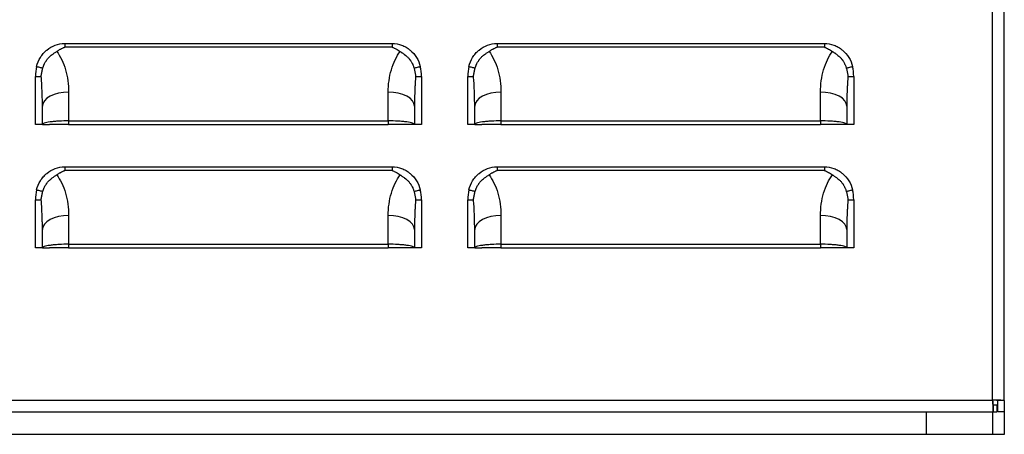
# Model space of a CAD drawing. Header units: millimetres. Extents: x 0 to 2235, y 0 to 1727.
# Tile 5 of 30: x 423 to 585, y 298 to 366. Entities that reach past the tile are written whole.
import ezdxf

# ---------------------------------------------------------------- set-up
doc = ezdxf.new("R2010")
doc.units = ezdxf.units.MM
doc.header["$LTSCALE"] = 8

msp = doc.modelspace()

# ---------------------------------------------------------------- linework, layer by layer
for p, q in [((582.6, 303.67), (582.6, 807.81)), ((584.53, 303.59), (584.53, 807.89)), ((429.96, 362.4), (483.83, 362.4)), ((483.83, 361.8), (429.96, 361.8)), ((501.08, 362.4), (554.95, 362.4)), ((554.95, 361.8), (501.08, 361.8)), ((425.14, 349.05), (425.14, 356.98)), ((425.14, 356.98), (426.09, 356.98)), ((487.69, 356.98), (488.64, 356.98)), ((488.64, 356.98), (488.64, 349.05)), ((496.26, 349.05), (496.26, 356.98)), ((496.26, 356.98), (497.21, 356.98)), ((558.81, 356.98), (559.76, 356.98)), ((559.76, 356.98), (559.76, 349.05)), ((430.6, 354.39), (430.6, 349.65)), ((483.18, 349.65), (483.18, 354.39)), ((501.72, 354.39), (501.72, 349.65)), ((554.3, 349.65), (554.3, 354.39)), ((426.28, 349.05), (426.28, 352.1)), ((487.5, 352.1), (487.5, 349.05)), ((497.4, 349.05), (497.4, 352.1)), ((558.62, 352.1), (558.62, 349.05)), ((426.28, 349.05), (425.14, 349.05)), ((426.28, 349.05), (427.43, 349.05)), ((430.6, 349.65), (483.18, 349.65)), ((430.6, 349.65), (430.6, 349.05)), ((430.6, 349.05), (483.18, 349.05)), ((483.18, 349.65), (483.18, 349.05)), ((487.5, 349.05), (486.35, 349.05)), ((488.64, 349.05), (487.5, 349.05)), ((497.4, 349.05), (496.26, 349.05)), ((497.4, 349.05), (498.55, 349.05)), ((501.72, 349.65), (501.72, 349.05)), ((501.72, 349.65), (554.3, 349.65)), ((501.72, 349.05), (554.3, 349.05)), ((554.3, 349.65), (554.3, 349.05)), ((558.62, 349.05), (557.47, 349.05)), ((559.76, 349.05), (558.62, 349.05)), ((429.96, 342.08), (483.83, 342.08)), ((501.08, 342.08), (554.95, 342.08)), ((483.83, 341.48), (429.96, 341.48)), ((554.95, 341.48), (501.08, 341.48)), ((425.14, 328.73), (425.14, 336.66)), ((425.14, 336.66), (426.09, 336.66)), ((487.69, 336.66), (488.64, 336.66)), ((488.64, 336.66), (488.64, 328.73)), ((496.26, 328.73), (496.26, 336.66)), ((496.26, 336.66), (497.21, 336.66)), ((558.81, 336.66), (559.76, 336.66)), ((559.76, 336.66), (559.76, 328.73)), ((430.6, 334.07), (430.6, 329.33)), ((483.18, 329.33), (483.18, 334.07)), ((501.72, 334.07), (501.72, 329.33)), ((554.3, 329.33), (554.3, 334.07)), ((426.28, 328.73), (426.28, 331.78)), ((487.5, 331.78), (487.5, 328.73)), ((497.4, 328.73), (497.4, 331.78)), ((558.62, 331.78), (558.62, 328.73)), ((430.6, 329.33), (483.18, 329.33)), ((430.6, 329.33), (430.6, 328.73)), ((483.18, 329.33), (483.18, 328.73)), ((501.72, 329.33), (554.3, 329.33)), ((501.72, 329.33), (501.72, 328.73)), ((554.3, 329.33), (554.3, 328.73)), ((426.28, 328.73), (425.14, 328.73)), ((426.28, 328.73), (427.43, 328.73)), ((430.6, 328.73), (483.18, 328.73)), ((487.5, 328.73), (486.35, 328.73)), ((488.64, 328.73), (487.5, 328.73)), ((497.4, 328.73), (496.26, 328.73)), ((497.4, 328.73), (498.55, 328.73)), ((501.72, 328.73), (554.3, 328.73)), ((558.62, 328.73), (557.47, 328.73)), ((559.76, 328.73), (558.62, 328.73)), ((331.18, 303.67), (582.6, 303.67)), ((584.53, 303.59), (583.39, 303.59)), ((583.39, 303.59), (583.39, 301.74)), ((584.53, 303.59), (584.53, 301.74)), ((331.1, 301.74), (582.68, 301.74)), ((571.74, 298.02), (571.74, 301.74)), ((582.59, 301.74), (582.59, 298.02)), ((582.68, 302.88), (582.68, 301.74)), ((582.68, 302.88), (583.29, 302.88)), ((582.68, 301.74), (583.29, 301.74)), ((583.29, 302.88), (583.29, 301.74)), ((584.53, 301.74), (583.39, 301.74)), ((584.53, 301.74), (584.53, 298.02)), ((571.74, 298.02), (342.03, 298.02)), ((582.59, 298.02), (571.74, 298.02)), ((584.53, 298.02), (582.59, 298.02))]:
    msp.add_line(p, q)
at = {"flags": 128}
for points in [[(430.6, 354.39), (429.76, 354.34), (428.95, 354.21), (428.2, 354), (427.55, 353.72), (427.01, 353.37), (426.61, 352.97), (426.37, 352.54), (426.28, 352.1)], [(487.5, 352.1), (487.41, 352.54), (487.17, 352.97), (486.77, 353.37), (486.23, 353.72), (485.58, 354), (484.83, 354.21), (484.02, 354.34), (483.18, 354.39)], [(501.72, 354.39), (500.88, 354.34), (500.07, 354.21), (499.32, 354), (498.67, 353.72), (498.13, 353.37), (497.73, 352.97), (497.49, 352.54), (497.4, 352.1)], [(558.62, 352.1), (558.53, 352.54), (558.29, 352.97), (557.89, 353.37), (557.35, 353.72), (556.7, 354), (555.95, 354.21), (555.14, 354.34), (554.3, 354.39)], [(430.6, 334.07), (429.76, 334.02), (428.95, 333.89), (428.2, 333.68), (427.55, 333.4), (427.01, 333.05), (426.61, 332.65), (426.37, 332.22), (426.28, 331.78)], [(487.5, 331.78), (487.41, 332.22), (487.17, 332.65), (486.77, 333.05), (486.23, 333.4), (485.58, 333.68), (484.83, 333.89), (484.02, 334.02), (483.18, 334.07)], [(501.72, 334.07), (500.88, 334.02), (500.07, 333.89), (499.32, 333.68), (498.67, 333.4), (498.13, 333.05), (497.73, 332.65), (497.49, 332.22), (497.4, 331.78)], [(558.62, 331.78), (558.53, 332.22), (558.29, 332.65), (557.89, 333.05), (557.35, 333.4), (556.7, 333.68), (555.95, 333.89), (555.14, 334.02), (554.3, 334.07)], [(582.6, 303.67), (582.6, 303.67)]]:
    msp.add_lwpolyline(points, dxfattribs=at)
for centre, start, end in [((432.19, 356.98), 166.5852, 180), ((481.59, 356.98), 0, 13.4148), ((503.31, 356.98), 166.5852, 180), ((552.71, 356.98), 0, 13.4148), ((432.19, 336.66), 166.5852, 180), ((481.59, 336.66), 0, 13.4148), ((503.31, 336.66), 166.5852, 180), ((552.71, 336.66), 0, 13.4148)]:
    msp.add_arc(centre, 7.05, start, end)
for points, knots in [([(425.33, 358.62), (425.46, 359.16), (425.77, 359.9), (426.32, 360.65), (426.64, 360.99), (426.79, 361.13), (426.89, 361.22), (426.95, 361.26), (427.88, 362.04), (428.86, 362.4), (429.96, 362.4)], [0, 0, 0, 0, 0.25, 0.375, 0.4375, 0.46875, 0.46875, 0.5, 0.5, 1, 1, 1, 1]), ([(428.64, 361.09), (428.7, 361.13), (428.8, 361.2), (428.96, 361.3), (429.11, 361.4), (429.33, 361.52), (429.55, 361.63), (429.76, 361.72), (429.88, 361.77), (429.94, 361.79), (429.96, 361.8)], [0, 0, 0, 0, 0.132855, 0.260443, 0.382722, 0.49973, 0.749985, 0.875064, 0.959449, 1, 1, 1, 1]), ([(483.83, 362.4), (483.83, 362.3), (483.82, 362.19), (483.82, 362.04), (483.82, 361.99), (483.82, 361.91), (483.82, 361.89), (483.82, 361.85), (483.82, 361.84), (483.82, 361.82), (483.83, 361.81), (483.83, 361.8), (483.83, 361.8), (483.83, 361.8)], [0, 0, 0, 0, 0.5, 0.5, 0.75, 0.75, 0.875, 0.875, 0.9375, 0.96875, 0.984375, 0.984375, 1, 1, 1, 1]), ([(483.83, 362.4), (484.37, 362.4), (485.15, 362.26), (485.99, 361.87), (486.39, 361.61), (486.56, 361.48), (486.67, 361.4), (486.73, 361.35), (487.63, 360.6), (488.19, 359.7), (488.45, 358.62)], [0, 0, 0, 0, 0.25, 0.375, 0.4375, 0.46875, 0.46875, 0.5, 0.5, 1, 1, 1, 1]), ([(483.83, 361.8), (483.88, 361.77), (484, 361.73), (484.23, 361.63), (484.51, 361.49), (484.83, 361.3), (485.03, 361.16), (485.14, 361.09)], [0, 0, 0, 0, 0.125072, 0.250152, 0.500317, 0.737209, 1, 1, 1, 1]), ([(496.45, 358.62), (496.58, 359.16), (496.89, 359.9), (497.44, 360.65), (497.76, 360.99), (497.91, 361.13), (498.01, 361.22), (498.07, 361.26), (499, 362.04), (499.98, 362.4), (501.08, 362.4)], [0, 0, 0, 0, 0.25, 0.375, 0.4375, 0.46875, 0.46875, 0.5, 0.5, 1, 1, 1, 1]), ([(499.76, 361.09), (499.82, 361.13), (499.92, 361.2), (500.08, 361.3), (500.23, 361.4), (500.45, 361.52), (500.67, 361.63), (500.88, 361.72), (501, 361.77), (501.06, 361.79), (501.08, 361.8)], [0, 0, 0, 0, 0.132855, 0.260443, 0.382722, 0.49973, 0.749985, 0.875064, 0.959449, 1, 1, 1, 1]), ([(554.95, 362.4), (554.95, 362.3), (554.94, 362.19), (554.94, 362.04), (554.94, 361.99), (554.94, 361.91), (554.94, 361.89), (554.94, 361.85), (554.94, 361.84), (554.94, 361.82), (554.95, 361.81), (554.95, 361.8), (554.95, 361.8), (554.95, 361.8)], [0, 0, 0, 0, 0.5, 0.5, 0.75, 0.75, 0.875, 0.875, 0.9375, 0.96875, 0.984375, 0.984375, 1, 1, 1, 1]), ([(554.95, 362.4), (555.49, 362.4), (556.27, 362.26), (557.11, 361.87), (557.51, 361.61), (557.68, 361.48), (557.79, 361.4), (557.85, 361.35), (558.75, 360.6), (559.31, 359.7), (559.57, 358.62)], [0, 0, 0, 0, 0.25, 0.375, 0.4375, 0.46875, 0.46875, 0.5, 0.5, 1, 1, 1, 1]), ([(554.95, 361.8), (555, 361.77), (555.12, 361.73), (555.35, 361.63), (555.63, 361.49), (555.95, 361.3), (556.15, 361.16), (556.26, 361.09)], [0, 0, 0, 0, 0.125072, 0.250152, 0.500317, 0.737209, 1, 1, 1, 1]), ([(426.36, 358.36), (426.37, 358.4), (426.4, 358.5), (426.45, 358.64), (426.51, 358.8), (426.59, 358.99), (426.73, 359.26), (426.87, 359.49), (426.98, 359.65), (427.02, 359.71), (427.1, 359.82), (427.28, 360.03), (427.55, 360.31), (427.85, 360.55), (428.09, 360.72), (428.29, 360.85), (428.47, 360.97), (428.59, 361.05), (428.64, 361.09)], [0, 0, 0, 0, 0.038632, 0.080441, 0.125321, 0.173717, 0.25028, 0.375704, 0.391291, 0.406851, 0.437907, 0.499865, 0.63435, 0.749591, 0.816746, 0.874571, 0.94269, 1, 1, 1, 1]), ([(428.64, 361.09), (428.94, 360.7), (429.21, 360.24), (429.7, 359.23), (429.92, 358.67), (430.26, 357.5), (430.39, 356.88), (430.56, 355.64), (430.6, 355), (430.6, 354.39)], [0, 0, 0, 0, 0.25, 0.25, 0.5, 0.5, 0.75, 0.75, 1, 1, 1, 1]), ([(483.18, 354.39), (483.18, 355), (483.22, 355.64), (483.39, 356.88), (483.52, 357.5), (483.86, 358.67), (484.08, 359.23), (484.57, 360.24), (484.84, 360.7), (485.14, 361.09)], [0, 0, 0, 0, 0.25, 0.25, 0.5, 0.5, 0.75, 0.75, 1, 1, 1, 1]), ([(485.14, 361.09), (485.17, 361.07), (485.25, 361.01), (485.37, 360.93), (485.52, 360.83), (485.69, 360.72), (485.93, 360.55), (486.23, 360.3), (486.5, 360.03), (486.68, 359.82), (486.76, 359.71), (486.8, 359.66), (486.82, 359.62), (486.84, 359.6), (486.85, 359.58), (486.88, 359.55), (486.91, 359.49), (486.98, 359.38), (487.09, 359.2), (487.19, 358.99), (487.28, 358.78), (487.36, 358.58), (487.4, 358.43), (487.42, 358.36)], [0, 0, 0, 0, 0.03716, 0.078939, 0.125454, 0.183041, 0.250493, 0.365984, 0.500084, 0.562042, 0.593111, 0.608681, 0.617304, 0.624288, 0.631148, 0.639931, 0.655602, 0.687011, 0.7498, 0.824618, 0.874702, 0.940557, 1, 1, 1, 1]), ([(497.48, 358.36), (497.49, 358.4), (497.52, 358.5), (497.57, 358.64), (497.63, 358.8), (497.71, 358.99), (497.85, 359.26), (497.99, 359.49), (498.1, 359.65), (498.14, 359.71), (498.22, 359.82), (498.4, 360.03), (498.67, 360.31), (498.97, 360.55), (499.21, 360.72), (499.41, 360.85), (499.59, 360.97), (499.71, 361.05), (499.76, 361.09)], [0, 0, 0, 0, 0.038632, 0.080441, 0.125321, 0.173717, 0.25028, 0.375704, 0.391291, 0.406851, 0.437907, 0.499865, 0.63435, 0.749591, 0.816746, 0.874571, 0.94269, 1, 1, 1, 1]), ([(499.76, 361.09), (500.06, 360.7), (500.33, 360.24), (500.82, 359.23), (501.04, 358.67), (501.38, 357.5), (501.51, 356.88), (501.68, 355.64), (501.72, 355), (501.72, 354.39)], [0, 0, 0, 0, 0.25, 0.25, 0.5, 0.5, 0.75, 0.75, 1, 1, 1, 1]), ([(554.3, 354.39), (554.3, 355), (554.34, 355.64), (554.51, 356.88), (554.64, 357.5), (554.98, 358.67), (555.2, 359.23), (555.69, 360.24), (555.96, 360.7), (556.26, 361.09)], [0, 0, 0, 0, 0.25, 0.25, 0.5, 0.5, 0.75, 0.75, 1, 1, 1, 1]), ([(556.26, 361.09), (556.29, 361.07), (556.37, 361.01), (556.49, 360.93), (556.64, 360.83), (556.81, 360.72), (557.05, 360.55), (557.35, 360.3), (557.62, 360.03), (557.8, 359.82), (557.88, 359.71), (557.92, 359.66), (557.94, 359.62), (557.96, 359.6), (557.97, 359.58), (558, 359.55), (558.03, 359.49), (558.1, 359.38), (558.21, 359.2), (558.31, 358.99), (558.4, 358.78), (558.48, 358.58), (558.52, 358.43), (558.54, 358.36)], [0, 0, 0, 0, 0.0371601, 0.0789391, 0.1254536, 0.1830411, 0.2504927, 0.3659842, 0.5000842, 0.5620422, 0.593111, 0.6086812, 0.6173039, 0.6242884, 0.6311477, 0.6399309, 0.6556024, 0.6870113, 0.7498003, 0.8246178, 0.8747022, 0.9405575, 1, 1, 1, 1]), ([(425.33, 358.62), (425.53, 358.57), (425.75, 358.52), (426.03, 358.44), (426.12, 358.42), (426.26, 358.38), (426.32, 358.37), (426.36, 358.36)], [0, 0, 0, 0, 0.5, 0.5, 0.75, 0.75, 1, 1, 1, 1]), ([(426.09, 356.98), (426.1, 357.08), (426.13, 357.27), (426.17, 357.56), (426.23, 357.83), (426.29, 358.1), (426.34, 358.27), (426.36, 358.36)], [0, 0, 0, 0, 0.2109946, 0.416248, 0.6160161, 0.8105303, 1, 1, 1, 1]), ([(487.42, 358.36), (487.46, 358.37), (487.52, 358.38), (487.66, 358.42), (487.75, 358.44), (488.03, 358.52), (488.25, 358.57), (488.45, 358.62)], [0, 0, 0, 0, 0.25, 0.25, 0.5, 0.5, 1, 1, 1, 1]), ([(487.42, 358.36), (487.44, 358.27), (487.49, 358.1), (487.55, 357.83), (487.61, 357.56), (487.66, 357.27), (487.68, 357.08), (487.69, 356.98)], [0, 0, 0, 0, 0.18947, 0.383984, 0.583752, 0.789005, 1, 1, 1, 1]), ([(496.45, 358.62), (496.65, 358.57), (496.87, 358.52), (497.15, 358.44), (497.24, 358.42), (497.38, 358.38), (497.44, 358.37), (497.48, 358.36)], [0, 0, 0, 0, 0.5, 0.5, 0.75, 0.75, 1, 1, 1, 1]), ([(497.21, 356.98), (497.22, 357.08), (497.25, 357.27), (497.29, 357.56), (497.35, 357.83), (497.41, 358.1), (497.46, 358.27), (497.48, 358.36)], [0, 0, 0, 0, 0.210995, 0.416248, 0.616016, 0.81053, 1, 1, 1, 1]), ([(558.54, 358.36), (558.58, 358.37), (558.64, 358.38), (558.78, 358.42), (558.87, 358.44), (559.15, 358.52), (559.37, 358.57), (559.57, 358.62)], [0, 0, 0, 0, 0.25, 0.25, 0.5, 0.5, 1, 1, 1, 1]), ([(558.54, 358.36), (558.56, 358.27), (558.61, 358.1), (558.67, 357.83), (558.73, 357.56), (558.78, 357.27), (558.8, 357.08), (558.81, 356.98)], [0, 0, 0, 0, 0.1894698, 0.383984, 0.5837521, 0.7890055, 1, 1, 1, 1]), ([(426.28, 352.1), (426.28, 352.37), (426.28, 352.87), (426.27, 353.56), (426.25, 354.14), (426.22, 354.92), (426.18, 355.85), (426.12, 356.63), (426.09, 356.98)], [0, 0, 0, 0, 0.164955, 0.307009, 0.426161, 0.52241, 0.781782, 1, 1, 1, 1]), ([(487.69, 356.98), (487.68, 356.81), (487.65, 356.46), (487.61, 355.9), (487.58, 355.29), (487.54, 354.52), (487.51, 353.45), (487.5, 352.6), (487.5, 352.1)], [0, 0, 0, 0, 0.103962, 0.218213, 0.342758, 0.477597, 0.692978, 1, 1, 1, 1]), ([(497.4, 352.1), (497.4, 352.37), (497.4, 352.87), (497.39, 353.56), (497.37, 354.14), (497.34, 354.92), (497.3, 355.85), (497.24, 356.63), (497.21, 356.98)], [0, 0, 0, 0, 0.164955, 0.307009, 0.42616, 0.52241, 0.781782, 1, 1, 1, 1]), ([(558.81, 356.98), (558.8, 356.81), (558.77, 356.46), (558.73, 355.9), (558.7, 355.29), (558.66, 354.52), (558.63, 353.45), (558.62, 352.6), (558.62, 352.1)], [0, 0, 0, 0, 0.103962, 0.218213, 0.342758, 0.477597, 0.692978, 1, 1, 1, 1]), ([(430.6, 349.65), (430.09, 349.65), (429.54, 349.64), (428.75, 349.59), (428.49, 349.58), (427.99, 349.53), (427.76, 349.5), (427.13, 349.42), (426.8, 349.34), (426.38, 349.19), (426.28, 349.12), (426.28, 349.05)], [0, 0, 0, 0, 0.25, 0.25, 0.375, 0.375, 0.5, 0.5, 0.75, 0.75, 1, 1, 1, 1]), ([(430.6, 349.05), (430.23, 349.05), (429.82, 349.05), (429.04, 349.05), (428.67, 349.05), (428.05, 349.05), (427.8, 349.05), (427.49, 349.05), (427.43, 349.05), (427.43, 349.05)], [0, 0, 0, 0, 0.25, 0.25, 0.5, 0.5, 0.75, 0.75, 1, 1, 1, 1]), ([(487.5, 349.05), (487.5, 349.12), (487.4, 349.19), (486.98, 349.34), (486.65, 349.42), (486.02, 349.5), (485.79, 349.53), (485.3, 349.58), (485.03, 349.59), (484.24, 349.64), (483.69, 349.65), (483.18, 349.65)], [0, 0, 0, 0, 0.25, 0.25, 0.5, 0.5, 0.625, 0.625, 0.75, 0.75, 1, 1, 1, 1]), ([(486.35, 349.05), (486.35, 349.05), (486.29, 349.05), (485.98, 349.05), (485.73, 349.05), (485.11, 349.05), (484.74, 349.05), (483.96, 349.05), (483.55, 349.05), (483.18, 349.05)], [0, 0, 0, 0, 0.25, 0.25, 0.5, 0.5, 0.75, 0.75, 1, 1, 1, 1]), ([(501.72, 349.65), (501.21, 349.65), (500.66, 349.64), (499.87, 349.59), (499.61, 349.58), (499.11, 349.53), (498.88, 349.5), (498.25, 349.42), (497.92, 349.34), (497.5, 349.19), (497.4, 349.12), (497.4, 349.05)], [0, 0, 0, 0, 0.25, 0.25, 0.375, 0.375, 0.5, 0.5, 0.75, 0.75, 1, 1, 1, 1]), ([(501.72, 349.05), (501.35, 349.05), (500.94, 349.05), (500.16, 349.05), (499.79, 349.05), (499.17, 349.05), (498.92, 349.05), (498.61, 349.05), (498.55, 349.05), (498.55, 349.05)], [0, 0, 0, 0, 0.25, 0.25, 0.5, 0.5, 0.75, 0.75, 1, 1, 1, 1]), ([(558.62, 349.05), (558.62, 349.12), (558.52, 349.19), (558.1, 349.34), (557.77, 349.42), (557.14, 349.5), (556.91, 349.53), (556.42, 349.58), (556.15, 349.59), (555.36, 349.64), (554.81, 349.65), (554.3, 349.65)], [0, 0, 0, 0, 0.25, 0.25, 0.5, 0.5, 0.625, 0.625, 0.75, 0.75, 1, 1, 1, 1]), ([(557.47, 349.05), (557.47, 349.05), (557.41, 349.05), (557.1, 349.05), (556.85, 349.05), (556.23, 349.05), (555.86, 349.05), (555.08, 349.05), (554.67, 349.05), (554.3, 349.05)], [0, 0, 0, 0, 0.25, 0.25, 0.5, 0.5, 0.75, 0.75, 1, 1, 1, 1]), ([(425.33, 338.3), (425.46, 338.84), (425.77, 339.58), (426.32, 340.33), (426.64, 340.67), (426.79, 340.81), (426.89, 340.9), (426.95, 340.94), (427.88, 341.72), (428.86, 342.08), (429.96, 342.08)], [0, 0, 0, 0, 0.25, 0.375, 0.4375, 0.46875, 0.46875, 0.5, 0.5, 1, 1, 1, 1]), ([(483.83, 342.08), (483.83, 341.98), (483.82, 341.87), (483.82, 341.72), (483.82, 341.67), (483.82, 341.59), (483.82, 341.57), (483.82, 341.53), (483.82, 341.52), (483.82, 341.5), (483.83, 341.49), (483.83, 341.48), (483.83, 341.48), (483.83, 341.48)], [0, 0, 0, 0, 0.5, 0.5, 0.75, 0.75, 0.875, 0.875, 0.9375, 0.96875, 0.984375, 0.984375, 1, 1, 1, 1]), ([(483.83, 342.08), (484.37, 342.08), (485.15, 341.94), (485.99, 341.55), (486.39, 341.29), (486.56, 341.16), (486.67, 341.08), (486.73, 341.03), (487.63, 340.28), (488.19, 339.38), (488.45, 338.3)], [0, 0, 0, 0, 0.25, 0.375, 0.4375, 0.46875, 0.46875, 0.5, 0.5, 1, 1, 1, 1]), ([(496.45, 338.3), (496.58, 338.84), (496.89, 339.58), (497.44, 340.33), (497.76, 340.67), (497.91, 340.81), (498.01, 340.9), (498.07, 340.94), (499, 341.72), (499.98, 342.08), (501.08, 342.08)], [0, 0, 0, 0, 0.25, 0.375, 0.4375, 0.46875, 0.46875, 0.5, 0.5, 1, 1, 1, 1]), ([(554.95, 342.08), (554.95, 341.98), (554.94, 341.87), (554.94, 341.72), (554.94, 341.67), (554.94, 341.59), (554.94, 341.57), (554.94, 341.53), (554.94, 341.52), (554.94, 341.5), (554.95, 341.49), (554.95, 341.48), (554.95, 341.48), (554.95, 341.48)], [0, 0, 0, 0, 0.5, 0.5, 0.75, 0.75, 0.875, 0.875, 0.9375, 0.96875, 0.984375, 0.984375, 1, 1, 1, 1]), ([(554.95, 342.08), (555.49, 342.08), (556.27, 341.94), (557.11, 341.55), (557.51, 341.29), (557.68, 341.16), (557.79, 341.08), (557.85, 341.03), (558.75, 340.28), (559.31, 339.38), (559.57, 338.3)], [0, 0, 0, 0, 0.25, 0.375, 0.4375, 0.46875, 0.46875, 0.5, 0.5, 1, 1, 1, 1]), ([(426.36, 338.04), (426.37, 338.08), (426.4, 338.18), (426.45, 338.32), (426.51, 338.48), (426.59, 338.67), (426.73, 338.94), (426.87, 339.17), (426.98, 339.33), (427.02, 339.39), (427.1, 339.5), (427.28, 339.71), (427.55, 339.99), (427.85, 340.23), (428.09, 340.4), (428.29, 340.53), (428.47, 340.65), (428.59, 340.73), (428.64, 340.77)], [0, 0, 0, 0, 0.0386317, 0.0804407, 0.1253208, 0.1737171, 0.25028, 0.375704, 0.3912909, 0.4068514, 0.4379073, 0.499865, 0.6343499, 0.7495915, 0.816746, 0.8745705, 0.9426901, 1, 1, 1, 1]), ([(428.64, 340.77), (428.7, 340.81), (428.8, 340.88), (428.96, 340.98), (429.11, 341.08), (429.33, 341.2), (429.55, 341.31), (429.76, 341.4), (429.88, 341.45), (429.94, 341.47), (429.96, 341.48)], [0, 0, 0, 0, 0.1328548, 0.2604429, 0.3827218, 0.4997304, 0.7499848, 0.8750642, 0.9594491, 1, 1, 1, 1]), ([(428.64, 340.77), (428.94, 340.38), (429.21, 339.92), (429.7, 338.91), (429.92, 338.35), (430.26, 337.18), (430.39, 336.56), (430.56, 335.32), (430.6, 334.68), (430.6, 334.07)], [0, 0, 0, 0, 0.25, 0.25, 0.5, 0.5, 0.75, 0.75, 1, 1, 1, 1]), ([(483.18, 334.07), (483.18, 334.68), (483.22, 335.32), (483.39, 336.56), (483.52, 337.18), (483.86, 338.35), (484.08, 338.91), (484.57, 339.92), (484.84, 340.38), (485.14, 340.77)], [0, 0, 0, 0, 0.25, 0.25, 0.5, 0.5, 0.75, 0.75, 1, 1, 1, 1]), ([(483.83, 341.48), (483.88, 341.45), (484, 341.41), (484.23, 341.31), (484.51, 341.17), (484.83, 340.98), (485.03, 340.84), (485.14, 340.77)], [0, 0, 0, 0, 0.125072, 0.250152, 0.500317, 0.737209, 1, 1, 1, 1]), ([(485.14, 340.77), (485.17, 340.75), (485.25, 340.69), (485.37, 340.61), (485.52, 340.51), (485.69, 340.4), (485.93, 340.23), (486.23, 339.98), (486.5, 339.71), (486.68, 339.5), (486.76, 339.39), (486.8, 339.34), (486.82, 339.3), (486.84, 339.28), (486.85, 339.26), (486.88, 339.23), (486.91, 339.17), (486.98, 339.06), (487.09, 338.88), (487.19, 338.67), (487.28, 338.46), (487.36, 338.26), (487.4, 338.11), (487.42, 338.04)], [0, 0, 0, 0, 0.03716, 0.078939, 0.125454, 0.183041, 0.250493, 0.365984, 0.500084, 0.562042, 0.593111, 0.608681, 0.617304, 0.624288, 0.631148, 0.639931, 0.655602, 0.687011, 0.7498, 0.824618, 0.874702, 0.940557, 1, 1, 1, 1]), ([(497.48, 338.04), (497.49, 338.08), (497.52, 338.18), (497.57, 338.32), (497.63, 338.48), (497.71, 338.67), (497.85, 338.94), (497.99, 339.17), (498.1, 339.33), (498.14, 339.39), (498.22, 339.5), (498.4, 339.71), (498.67, 339.99), (498.97, 340.23), (499.21, 340.4), (499.41, 340.53), (499.59, 340.65), (499.71, 340.73), (499.76, 340.77)], [0, 0, 0, 0, 0.038632, 0.080441, 0.125321, 0.173717, 0.25028, 0.375704, 0.391291, 0.406851, 0.437907, 0.499865, 0.63435, 0.749591, 0.816746, 0.874571, 0.94269, 1, 1, 1, 1]), ([(499.76, 340.77), (499.82, 340.81), (499.92, 340.88), (500.08, 340.98), (500.23, 341.08), (500.45, 341.2), (500.67, 341.31), (500.88, 341.4), (501, 341.45), (501.06, 341.47), (501.08, 341.48)], [0, 0, 0, 0, 0.132855, 0.260443, 0.382722, 0.49973, 0.749985, 0.875064, 0.959449, 1, 1, 1, 1]), ([(499.76, 340.77), (500.06, 340.38), (500.33, 339.92), (500.82, 338.91), (501.04, 338.35), (501.38, 337.18), (501.51, 336.56), (501.68, 335.32), (501.72, 334.68), (501.72, 334.07)], [0, 0, 0, 0, 0.25, 0.25, 0.5, 0.5, 0.75, 0.75, 1, 1, 1, 1]), ([(554.3, 334.07), (554.3, 334.68), (554.34, 335.32), (554.51, 336.56), (554.64, 337.18), (554.98, 338.35), (555.2, 338.91), (555.69, 339.92), (555.96, 340.38), (556.26, 340.77)], [0, 0, 0, 0, 0.25, 0.25, 0.5, 0.5, 0.75, 0.75, 1, 1, 1, 1]), ([(554.95, 341.48), (555, 341.45), (555.12, 341.41), (555.35, 341.31), (555.63, 341.17), (555.95, 340.98), (556.15, 340.84), (556.26, 340.77)], [0, 0, 0, 0, 0.125072, 0.250152, 0.500317, 0.737209, 1, 1, 1, 1]), ([(556.26, 340.77), (556.29, 340.75), (556.37, 340.69), (556.49, 340.61), (556.64, 340.51), (556.81, 340.4), (557.05, 340.23), (557.35, 339.98), (557.62, 339.71), (557.8, 339.5), (557.88, 339.39), (557.92, 339.34), (557.94, 339.3), (557.96, 339.28), (557.97, 339.26), (558, 339.23), (558.03, 339.17), (558.1, 339.06), (558.21, 338.88), (558.31, 338.67), (558.4, 338.46), (558.48, 338.26), (558.52, 338.11), (558.54, 338.04)], [0, 0, 0, 0, 0.03716, 0.078939, 0.125454, 0.183041, 0.250493, 0.365984, 0.500084, 0.562042, 0.593111, 0.608681, 0.617304, 0.624288, 0.631148, 0.639931, 0.655602, 0.687011, 0.7498, 0.824618, 0.874702, 0.940557, 1, 1, 1, 1]), ([(425.33, 338.3), (425.53, 338.25), (425.75, 338.2), (426.03, 338.12), (426.12, 338.1), (426.26, 338.06), (426.32, 338.05), (426.36, 338.04)], [0, 0, 0, 0, 0.5, 0.5, 0.75, 0.75, 1, 1, 1, 1]), ([(426.09, 336.66), (426.1, 336.76), (426.13, 336.95), (426.17, 337.24), (426.23, 337.51), (426.29, 337.78), (426.34, 337.95), (426.36, 338.04)], [0, 0, 0, 0, 0.2109946, 0.416248, 0.6160161, 0.8105303, 1, 1, 1, 1]), ([(487.42, 338.04), (487.46, 338.05), (487.52, 338.06), (487.66, 338.1), (487.75, 338.12), (488.03, 338.2), (488.25, 338.25), (488.45, 338.3)], [0, 0, 0, 0, 0.25, 0.25, 0.5, 0.5, 1, 1, 1, 1]), ([(487.42, 338.04), (487.44, 337.95), (487.49, 337.78), (487.55, 337.51), (487.61, 337.24), (487.66, 336.95), (487.68, 336.76), (487.69, 336.66)], [0, 0, 0, 0, 0.18947, 0.383984, 0.583752, 0.789005, 1, 1, 1, 1]), ([(496.45, 338.3), (496.65, 338.25), (496.87, 338.2), (497.15, 338.12), (497.24, 338.1), (497.38, 338.06), (497.44, 338.05), (497.48, 338.04)], [0, 0, 0, 0, 0.5, 0.5, 0.75, 0.75, 1, 1, 1, 1]), ([(497.21, 336.66), (497.22, 336.76), (497.25, 336.95), (497.29, 337.24), (497.35, 337.51), (497.41, 337.78), (497.46, 337.95), (497.48, 338.04)], [0, 0, 0, 0, 0.2109946, 0.416248, 0.6160161, 0.8105303, 1, 1, 1, 1]), ([(558.54, 338.04), (558.58, 338.05), (558.64, 338.06), (558.78, 338.1), (558.87, 338.12), (559.15, 338.2), (559.37, 338.25), (559.57, 338.3)], [0, 0, 0, 0, 0.25, 0.25, 0.5, 0.5, 1, 1, 1, 1]), ([(558.54, 338.04), (558.56, 337.95), (558.61, 337.78), (558.67, 337.51), (558.73, 337.24), (558.78, 336.95), (558.8, 336.76), (558.81, 336.66)], [0, 0, 0, 0, 0.1894698, 0.383984, 0.5837521, 0.7890055, 1, 1, 1, 1]), ([(426.28, 331.78), (426.28, 332.05), (426.28, 332.55), (426.27, 333.24), (426.25, 333.82), (426.22, 334.6), (426.18, 335.53), (426.12, 336.31), (426.09, 336.66)], [0, 0, 0, 0, 0.164955, 0.307009, 0.42616, 0.52241, 0.781782, 1, 1, 1, 1]), ([(487.69, 336.66), (487.68, 336.49), (487.65, 336.14), (487.61, 335.58), (487.58, 334.97), (487.54, 334.2), (487.51, 333.13), (487.5, 332.28), (487.5, 331.78)], [0, 0, 0, 0, 0.103962, 0.218213, 0.342758, 0.477597, 0.692978, 1, 1, 1, 1]), ([(497.4, 331.78), (497.4, 332.05), (497.4, 332.55), (497.39, 333.24), (497.37, 333.82), (497.34, 334.6), (497.3, 335.53), (497.24, 336.31), (497.21, 336.66)], [0, 0, 0, 0, 0.164955, 0.307009, 0.42616, 0.52241, 0.781782, 1, 1, 1, 1]), ([(558.81, 336.66), (558.8, 336.49), (558.77, 336.14), (558.73, 335.58), (558.7, 334.97), (558.66, 334.2), (558.63, 333.13), (558.62, 332.28), (558.62, 331.78)], [0, 0, 0, 0, 0.103962, 0.218213, 0.342758, 0.477597, 0.692978, 1, 1, 1, 1]), ([(430.6, 329.33), (430.09, 329.33), (429.54, 329.32), (428.75, 329.27), (428.49, 329.26), (427.99, 329.21), (427.76, 329.18), (427.13, 329.1), (426.8, 329.02), (426.38, 328.87), (426.28, 328.8), (426.28, 328.73)], [0, 0, 0, 0, 0.25, 0.25, 0.375, 0.375, 0.5, 0.5, 0.75, 0.75, 1, 1, 1, 1]), ([(487.5, 328.73), (487.5, 328.8), (487.4, 328.87), (486.98, 329.02), (486.65, 329.1), (486.02, 329.18), (485.79, 329.21), (485.3, 329.26), (485.03, 329.27), (484.24, 329.32), (483.69, 329.33), (483.18, 329.33)], [0, 0, 0, 0, 0.25, 0.25, 0.5, 0.5, 0.625, 0.625, 0.75, 0.75, 1, 1, 1, 1]), ([(501.72, 329.33), (501.21, 329.33), (500.66, 329.32), (499.87, 329.27), (499.61, 329.26), (499.11, 329.21), (498.88, 329.18), (498.25, 329.1), (497.92, 329.02), (497.5, 328.87), (497.4, 328.8), (497.4, 328.73)], [0, 0, 0, 0, 0.25, 0.25, 0.375, 0.375, 0.5, 0.5, 0.75, 0.75, 1, 1, 1, 1]), ([(558.62, 328.73), (558.62, 328.8), (558.52, 328.87), (558.1, 329.02), (557.77, 329.1), (557.14, 329.18), (556.91, 329.21), (556.42, 329.26), (556.15, 329.27), (555.36, 329.32), (554.81, 329.33), (554.3, 329.33)], [0, 0, 0, 0, 0.25, 0.25, 0.5, 0.5, 0.625, 0.625, 0.75, 0.75, 1, 1, 1, 1]), ([(430.6, 328.73), (430.23, 328.73), (429.82, 328.73), (429.04, 328.73), (428.67, 328.73), (428.05, 328.73), (427.8, 328.73), (427.49, 328.73), (427.43, 328.73), (427.43, 328.73)], [0, 0, 0, 0, 0.25, 0.25, 0.5, 0.5, 0.75, 0.75, 1, 1, 1, 1]), ([(486.35, 328.73), (486.35, 328.73), (486.29, 328.73), (485.98, 328.73), (485.73, 328.73), (485.11, 328.73), (484.74, 328.73), (483.96, 328.73), (483.55, 328.73), (483.18, 328.73)], [0, 0, 0, 0, 0.25, 0.25, 0.5, 0.5, 0.75, 0.75, 1, 1, 1, 1]), ([(501.72, 328.73), (501.35, 328.73), (500.94, 328.73), (500.16, 328.73), (499.79, 328.73), (499.17, 328.73), (498.92, 328.73), (498.61, 328.73), (498.55, 328.73), (498.55, 328.73)], [0, 0, 0, 0, 0.25, 0.25, 0.5, 0.5, 0.75, 0.75, 1, 1, 1, 1]), ([(557.47, 328.73), (557.47, 328.73), (557.41, 328.73), (557.1, 328.73), (556.85, 328.73), (556.23, 328.73), (555.86, 328.73), (555.08, 328.73), (554.67, 328.73), (554.3, 328.73)], [0, 0, 0, 0, 0.25, 0.25, 0.5, 0.5, 0.75, 0.75, 1, 1, 1, 1]), ([(582.6, 303.67), (582.61, 303.47), (582.63, 303.26), (582.65, 302.97), (582.67, 302.88), (582.68, 302.88)], [0, 0, 0, 0, 0.5, 0.5, 1, 1, 1, 1]), ([(582.6, 303.67), (582.61, 303.42), (582.61, 303.17), (582.63, 302.7), (582.63, 302.48), (582.65, 302.13), (582.65, 301.98), (582.67, 301.79), (582.67, 301.74), (582.68, 301.74)], [0, 0, 0, 0, 0.25, 0.25, 0.5, 0.5, 0.75, 0.75, 1, 1, 1, 1]), ([(583.39, 303.59), (583.39, 303.6), (583.3, 303.62), (583.01, 303.64), (582.81, 303.66), (582.6, 303.67)], [0, 0, 0, 0, 0.5, 0.5, 1, 1, 1, 1]), ([(584.53, 303.59), (584.53, 303.6), (584.48, 303.6), (584.29, 303.62), (584.14, 303.62), (583.79, 303.64), (583.57, 303.64), (583.1, 303.66), (582.85, 303.66), (582.6, 303.67)], [0, 0, 0, 0, 0.25, 0.25, 0.5, 0.5, 0.75, 0.75, 1, 1, 1, 1])]:
    msp.add_open_spline(points, degree=3, knots=knots)
for points in [[(429.96, 362.4), (429.96, 362.19), (429.96, 361.98), (429.96, 361.8)], [(501.08, 362.4), (501.08, 362.19), (501.08, 361.98), (501.08, 361.8)], [(429.96, 342.08), (429.96, 341.87), (429.96, 341.66), (429.96, 341.48)], [(501.08, 342.08), (501.08, 341.87), (501.08, 341.66), (501.08, 341.48)]]:
    msp.add_open_spline(points, degree=3)

doc.saveas('drawing.dxf')
